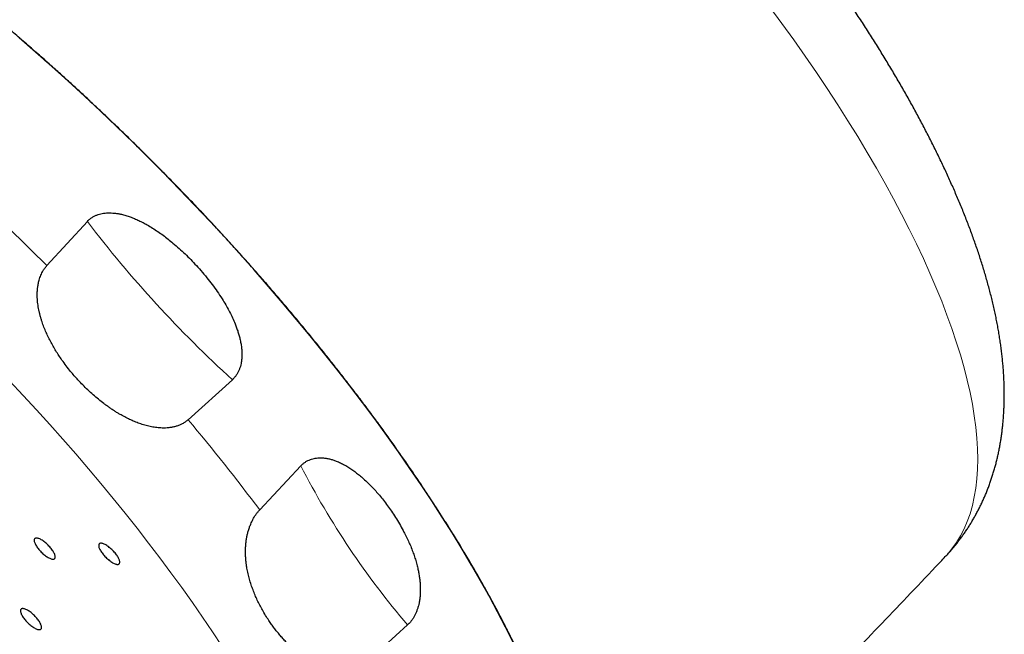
# Model space of a CAD drawing. Header units: millimetres. Extents: x 8 to 495, y 12 to 550.
# Tile 20 of 40: x 436 to 471, y 199 to 221. Entities that reach past the tile are written whole.
import ezdxf

# ---------------------------------------------------------------- set-up
doc = ezdxf.new("R2010")
doc.units = ezdxf.units.MM

msp = doc.modelspace()

# ---------------------------------------------------------------- linework, layer by layer
at = {"color": 7, "linetype": 'Continuous', "lineweight": 30}
for p, q in [((437.359, 212.317), (438.791, 213.883)), ((443.928, 208.276), (442.359, 206.859)), ((444.895, 203.663), (446.35, 205.222)), ((450.132, 199.587), (448.576, 198.178))]:
    msp.add_line(p, q, dxfattribs=at)
at = {"color": 8, "linetype": 'Continuous', "lineweight": 0, "flags": 128}
for points in [[(469.18, 202.008), (469.241, 202.075), (469.414, 202.282), (469.572, 202.503), (469.715, 202.739), (469.844, 202.988), (469.957, 203.252), (470.056, 203.528), (470.139, 203.818), (470.207, 204.121), (470.261, 204.438), (470.299, 204.766), (470.321, 205.108), (470.329, 205.461), (470.321, 205.827), (470.298, 206.204), (470.26, 206.593), (470.207, 206.994), (470.138, 207.405), (470.054, 207.827), (469.955, 208.259), (469.842, 208.701), (469.713, 209.153), (469.569, 209.615), (469.411, 210.086), (469.238, 210.565), (469.051, 211.054), (468.849, 211.55), (468.633, 212.054), (468.403, 212.566), (468.159, 213.085), (467.902, 213.61), (467.63, 214.142), (467.346, 214.68), (467.048, 215.224), (466.737, 215.773), (466.413, 216.327), (466.077, 216.886), (465.728, 217.449), (465.368, 218.016), (464.995, 218.586), (464.611, 219.159), (464.216, 219.734), (463.809, 220.312), (463.392, 220.892), (462.964, 221.473)], [(443.568, 198.828), (443.225, 199.345), (442.872, 199.865), (442.509, 200.387), (442.136, 200.911), (441.753, 201.436), (441.361, 201.962), (440.96, 202.489), (440.551, 203.016), (440.132, 203.543), (439.706, 204.07), (439.271, 204.597), (438.829, 205.122), (438.38, 205.645), (437.923, 206.167), (437.46, 206.687), (436.991, 207.204), (436.515, 207.719), (436.034, 208.23)]]:
    msp.add_lwpolyline(points, dxfattribs=at)
at = {"color": 7, "linetype": 'Continuous', "lineweight": 30, "flags": 128}
for points in [[(453.872, 198.98), (453.605, 199.514), (453.323, 200.054), (453.029, 200.6), (452.721, 201.152), (452.4, 201.708), (452.067, 202.27), (451.72, 202.836), (451.362, 203.406), (450.992, 203.979), (450.609, 204.556), (450.216, 205.135), (449.811, 205.717), (449.395, 206.301), (448.968, 206.887), (448.531, 207.473), (448.084, 208.061), (447.627, 208.649), (447.16, 209.237), (446.685, 209.824), (446.2, 210.411), (445.707, 210.997), (445.206, 211.581), (444.697, 212.163), (444.181, 212.743), (443.657, 213.319), (443.127, 213.893), (442.59, 214.463), (442.047, 215.029), (441.499, 215.591), (440.945, 216.148), (440.387, 216.7), (439.824, 217.246), (439.256, 217.786), (438.685, 218.321), (438.111, 218.848), (437.533, 219.369), (436.954, 219.882), (436.371, 220.388)], [(437.16, 202.605), (437.131, 202.621), (437.103, 202.634), (437.077, 202.646), (437.051, 202.654), (437.028, 202.661), (437.006, 202.664), (436.986, 202.666), (436.968, 202.664), (436.952, 202.66), (436.939, 202.654), (436.927, 202.645), (436.918, 202.634), (436.912, 202.62), (436.908, 202.604), (436.907, 202.586), (436.908, 202.566), (436.912, 202.544), (436.918, 202.521), (436.927, 202.495), (436.938, 202.469), (436.952, 202.441), (436.968, 202.412), (436.985, 202.382), (437.005, 202.352), (437.027, 202.321), (437.051, 202.29), (437.076, 202.26), (437.102, 202.229), (437.13, 202.199), (437.159, 202.169), (437.188, 202.14), (437.219, 202.112), (437.249, 202.086), (437.28, 202.061), (437.311, 202.037), (437.342, 202.015), (437.372, 201.995), (437.402, 201.977), (437.43, 201.962), (437.458, 201.948), (437.485, 201.937), (437.51, 201.928), (437.533, 201.922), (437.555, 201.918), (437.575, 201.917), (437.593, 201.918), (437.609, 201.922), (437.623, 201.929), (437.634, 201.937), (437.643, 201.949), (437.649, 201.962), (437.653, 201.978), (437.654, 201.996), (437.653, 202.016), (437.649, 202.038), (437.643, 202.062), (437.634, 202.087), (437.623, 202.114), (437.609, 202.142), (437.594, 202.17), (437.576, 202.2), (437.556, 202.23), (437.534, 202.261), (437.51, 202.292), (437.485, 202.323), (437.459, 202.354), (437.431, 202.384), (437.402, 202.414), (437.373, 202.442), (437.343, 202.47), (437.312, 202.497), (437.281, 202.522), (437.25, 202.545), (437.22, 202.567), (437.189, 202.587), (437.16, 202.605)], [(439.445, 202.421), (439.416, 202.436), (439.388, 202.45), (439.362, 202.461), (439.337, 202.47), (439.313, 202.476), (439.291, 202.48), (439.271, 202.481), (439.253, 202.48), (439.237, 202.476), (439.224, 202.469), (439.213, 202.461), (439.204, 202.449), (439.197, 202.436), (439.193, 202.42), (439.192, 202.402), (439.193, 202.382), (439.197, 202.36), (439.203, 202.336), (439.212, 202.311), (439.223, 202.284), (439.237, 202.256), (439.253, 202.228), (439.271, 202.198), (439.291, 202.168), (439.312, 202.137), (439.336, 202.106), (439.361, 202.075), (439.388, 202.044), (439.415, 202.014), (439.444, 201.984), (439.474, 201.956), (439.504, 201.928), (439.535, 201.901), (439.565, 201.876), (439.596, 201.853), (439.627, 201.831), (439.657, 201.811), (439.687, 201.793), (439.716, 201.777), (439.743, 201.764), (439.77, 201.752), (439.795, 201.744), (439.819, 201.737), (439.84, 201.734), (439.86, 201.732), (439.878, 201.734), (439.894, 201.738), (439.908, 201.744), (439.919, 201.753), (439.928, 201.764), (439.934, 201.778), (439.938, 201.794), (439.939, 201.812), (439.938, 201.832), (439.934, 201.854), (439.928, 201.877), (439.919, 201.903), (439.908, 201.929), (439.895, 201.957), (439.879, 201.986), (439.861, 202.016), (439.841, 202.046), (439.819, 202.077), (439.796, 202.108), (439.771, 202.138), (439.744, 202.169), (439.716, 202.199), (439.688, 202.229), (439.658, 202.258), (439.628, 202.286), (439.597, 202.312), (439.566, 202.337), (439.535, 202.361), (439.505, 202.383), (439.475, 202.403), (439.445, 202.421)], [(436.674, 200.109), (436.645, 200.125), (436.617, 200.138), (436.59, 200.149), (436.565, 200.158), (436.542, 200.164), (436.52, 200.168), (436.5, 200.169), (436.482, 200.168), (436.466, 200.164), (436.452, 200.158), (436.441, 200.149), (436.432, 200.138), (436.426, 200.124), (436.422, 200.108), (436.421, 200.09), (436.422, 200.07), (436.426, 200.048), (436.432, 200.024), (436.441, 199.999), (436.452, 199.973), (436.466, 199.945), (436.481, 199.916), (436.499, 199.886), (436.519, 199.856), (436.541, 199.825), (436.565, 199.794), (436.59, 199.763), (436.616, 199.733), (436.644, 199.702), (436.673, 199.673), (436.702, 199.644), (436.733, 199.616), (436.763, 199.59), (436.794, 199.564), (436.825, 199.541), (436.856, 199.519), (436.886, 199.499), (436.915, 199.481), (436.944, 199.465), (436.972, 199.452), (436.998, 199.441), (437.024, 199.432), (437.047, 199.426), (437.069, 199.422), (437.089, 199.421), (437.107, 199.422), (437.123, 199.426), (437.136, 199.432), (437.148, 199.441), (437.157, 199.453), (437.163, 199.466), (437.167, 199.482), (437.168, 199.5), (437.167, 199.52), (437.163, 199.542), (437.157, 199.566), (437.148, 199.591), (437.137, 199.618), (437.123, 199.645), (437.107, 199.674), (437.09, 199.704), (437.07, 199.734), (437.048, 199.765), (437.024, 199.796), (436.999, 199.827), (436.973, 199.857), (436.945, 199.888), (436.916, 199.917), (436.887, 199.946), (436.856, 199.974), (436.826, 200), (436.795, 200.026), (436.764, 200.049), (436.733, 200.071), (436.703, 200.091), (436.674, 200.109)]]:
    msp.add_lwpolyline(points, dxfattribs=at)
at = {"color": 8, "linetype": 'Continuous', "lineweight": 0}
for centre, radius, start, end in [((376.583, 151.609), 85.903, 44.96751, 47.80796), ((472.101, 239.241), 41.864, 217.2809, 227.7032), ((384.454, 158.319), 75.559, 36.87828, 39.97182), ((472.749, 218.852), 29.71, 207.3085, 220.4254)]:
    msp.add_arc(centre, radius, start, end, dxfattribs=at)
at = {"color": 7, "linetype": 'Continuous', "lineweight": 30}
for points, knots in [([(469.203, 202.033), (469.223, 202.054), (469.277, 202.112), (469.361, 202.207), (469.457, 202.318), (469.55, 202.431), (469.641, 202.546), (469.729, 202.663), (469.816, 202.782), (469.899, 202.903), (469.981, 203.026), (470.06, 203.15), (470.137, 203.277), (470.211, 203.405), (470.283, 203.535), (470.353, 203.667), (470.42, 203.801), (470.485, 203.936), (470.547, 204.074), (470.607, 204.213), (470.664, 204.354), (470.719, 204.496), (470.771, 204.641), (470.821, 204.787), (470.868, 204.935), (470.913, 205.085), (470.955, 205.236), (470.995, 205.39), (471.032, 205.545), (471.067, 205.703), (471.098, 205.862), (471.128, 206.023), (471.154, 206.186), (471.178, 206.351), (471.199, 206.518), (471.218, 206.687), (471.234, 206.859), (471.246, 207.032), (471.256, 207.207), (471.264, 207.384), (471.268, 207.564), (471.27, 207.745), (471.268, 207.929), (471.264, 208.114), (471.256, 208.301), (471.246, 208.491), (471.232, 208.682), (471.216, 208.875), (471.196, 209.07), (471.174, 209.266), (471.148, 209.464), (471.12, 209.664), (471.088, 209.865), (471.053, 210.067), (471.016, 210.27), (470.976, 210.475), (470.932, 210.68), (470.886, 210.887), (470.837, 211.094), (470.786, 211.303), (470.731, 211.512), (470.674, 211.721), (470.614, 211.932), (470.552, 212.143), (470.487, 212.354), (470.42, 212.566), (470.35, 212.779), (470.278, 212.991), (470.203, 213.205), (470.126, 213.418), (470.047, 213.633), (469.965, 213.847), (469.881, 214.062), (469.795, 214.277), (469.707, 214.493), (469.616, 214.708), (469.523, 214.925), (469.429, 215.141), (469.332, 215.358), (469.233, 215.575), (469.132, 215.793), (469.028, 216.01), (468.923, 216.229), (468.816, 216.447), (468.707, 216.666), (468.596, 216.885), (468.483, 217.104), (468.368, 217.323), (468.251, 217.543), (468.132, 217.763), (468.012, 217.984), (467.889, 218.204), (467.765, 218.425), (467.639, 218.646), (467.511, 218.868), (467.381, 219.089), (467.249, 219.311), (467.116, 219.533), (466.981, 219.755), (466.844, 219.977), (466.705, 220.2), (466.565, 220.422), (466.423, 220.645), (466.279, 220.868), (466.134, 221.091), (465.987, 221.315), (465.838, 221.538), (465.688, 221.761), (465.536, 221.985), (465.383, 222.208), (465.228, 222.432), (465.071, 222.655), (464.913, 222.879), (464.754, 223.102), (464.593, 223.326), (464.43, 223.55), (464.266, 223.773), (464.1, 223.996), (463.933, 224.22), (463.765, 224.443), (463.595, 224.666), (463.424, 224.889), (463.251, 225.112), (463.077, 225.335), (462.902, 225.557), (462.725, 225.779), (462.547, 226.001), (462.368, 226.223), (462.188, 226.445), (462.006, 226.666), (461.823, 226.887), (461.639, 227.108), (461.453, 227.328), (461.267, 227.548), (461.079, 227.768), (460.89, 227.987), (460.7, 228.206), (460.509, 228.424), (460.316, 228.642), (460.123, 228.859), (459.928, 229.076), (459.733, 229.293), (459.537, 229.508), (459.339, 229.724), (459.141, 229.939), (458.941, 230.153), (458.741, 230.366), (458.539, 230.579), (458.337, 230.792), (458.134, 231.003), (457.93, 231.214), (457.725, 231.425), (457.52, 231.634), (457.313, 231.843), (457.106, 232.051), (456.898, 232.258), (456.689, 232.465), (456.48, 232.67), (456.27, 232.875), (456.059, 233.079), (455.847, 233.282), (455.635, 233.484), (455.422, 233.686), (455.209, 233.886), (454.995, 234.085), (454.78, 234.284), (454.565, 234.481), (454.349, 234.677), (454.133, 234.873), (453.916, 235.067), (453.699, 235.26), (453.481, 235.452), (453.263, 235.643), (453.045, 235.833), (452.826, 236.022), (452.607, 236.209), (452.387, 236.396), (452.167, 236.581), (451.947, 236.765), (451.726, 236.948), (451.505, 237.129), (451.284, 237.309), (451.063, 237.488), (450.841, 237.666), (450.619, 237.842), (450.397, 238.017), (450.175, 238.191), (449.952, 238.363), (449.73, 238.534), (449.507, 238.703), (449.285, 238.871), (449.062, 239.038), (448.839, 239.203), (448.616, 239.366), (448.393, 239.528), (448.17, 239.689), (447.947, 239.848), (447.724, 240.006), (447.501, 240.162), (447.278, 240.316), (447.055, 240.469), (446.832, 240.62), (446.609, 240.77), (446.387, 240.918), (446.164, 241.065), (445.942, 241.209), (445.72, 241.352), (445.498, 241.494), (445.276, 241.633), (445.054, 241.771), (444.832, 241.908), (444.611, 242.042), (444.39, 242.175), (444.169, 242.306), (443.984, 242.413), (443.874, 242.477), (443.837, 242.499)], [0, 0, 0, 0, 0.002209, 0.005862, 0.009517, 0.013176, 0.016839, 0.020508, 0.024184, 0.027869, 0.031563, 0.035268, 0.038985, 0.042716, 0.046463, 0.050225, 0.054006, 0.057805, 0.061626, 0.065469, 0.069335, 0.073227, 0.077145, 0.081091, 0.085068, 0.089075, 0.093116, 0.09719, 0.101301, 0.105449, 0.109635, 0.113861, 0.118129, 0.122439, 0.126792, 0.131189, 0.135631, 0.140119, 0.144653, 0.149232, 0.153858, 0.158528, 0.163243, 0.168002, 0.172803, 0.177644, 0.182525, 0.187441, 0.192393, 0.197375, 0.202387, 0.207424, 0.212485, 0.217565, 0.222663, 0.227776, 0.232899, 0.238032, 0.243172, 0.248315, 0.253461, 0.258606, 0.26375, 0.268891, 0.274027, 0.279157, 0.28428, 0.289397, 0.294505, 0.299605, 0.304696, 0.309778, 0.31485, 0.319913, 0.324967, 0.33001, 0.335044, 0.340069, 0.345084, 0.350089, 0.355085, 0.360072, 0.36505, 0.37002, 0.374981, 0.379933, 0.384877, 0.389814, 0.394742, 0.399663, 0.404577, 0.409483, 0.414383, 0.419276, 0.424163, 0.429043, 0.433917, 0.438785, 0.443647, 0.448504, 0.453356, 0.458202, 0.463043, 0.46788, 0.472712, 0.477539, 0.482361, 0.48718, 0.491994, 0.496805, 0.501612, 0.506415, 0.511214, 0.51601, 0.520803, 0.525592, 0.530379, 0.535162, 0.539943, 0.544721, 0.549496, 0.554269, 0.559039, 0.563807, 0.568573, 0.573336, 0.578098, 0.582857, 0.587615, 0.59237, 0.597125, 0.601877, 0.606628, 0.611377, 0.616125, 0.620872, 0.625617, 0.630362, 0.635105, 0.639847, 0.644588, 0.649328, 0.654067, 0.658806, 0.663544, 0.668281, 0.673018, 0.677754, 0.682489, 0.687225, 0.69196, 0.696694, 0.701429, 0.706163, 0.710898, 0.715632, 0.720366, 0.725101, 0.729836, 0.73457, 0.739306, 0.744041, 0.748777, 0.753513, 0.75825, 0.762988, 0.767726, 0.772465, 0.777205, 0.781945, 0.786687, 0.791429, 0.796173, 0.800917, 0.805663, 0.810411, 0.815159, 0.819909, 0.824661, 0.829414, 0.834169, 0.838925, 0.843684, 0.848444, 0.853206, 0.857971, 0.862737, 0.867506, 0.872277, 0.877051, 0.881827, 0.886606, 0.891388, 0.896172, 0.90096, 0.905751, 0.910545, 0.915342, 0.920143, 0.924947, 0.929755, 0.934567, 0.939383, 0.944203, 0.949027, 0.953856, 0.958689, 0.963527, 0.96837, 0.973218, 0.978071, 0.98293, 0.987794, 0.992664, 0.99754, 1, 1, 1, 1]), ([(454.98, 187.43), (454.992, 187.443), (455.041, 187.49), (455.12, 187.576), (455.218, 187.69), (455.318, 187.817), (455.419, 187.958), (455.52, 188.115), (455.615, 188.278), (455.702, 188.448), (455.786, 188.632), (455.866, 188.83), (455.94, 189.044), (456.005, 189.267), (456.062, 189.496), (456.11, 189.734), (456.146, 189.963), (456.172, 190.183), (456.191, 190.391), (456.204, 190.604), (456.212, 190.822), (456.213, 191.045), (456.209, 191.272), (456.198, 191.505), (456.181, 191.764), (456.153, 192.051), (456.114, 192.369), (456.066, 192.693), (456.007, 193.025), (455.939, 193.365), (455.861, 193.712), (455.774, 194.065), (455.684, 194.397), (455.596, 194.704), (455.51, 194.985), (455.418, 195.27), (455.322, 195.559), (455.219, 195.851), (455.111, 196.147), (454.998, 196.446), (454.882, 196.739), (454.766, 197.025), (454.65, 197.303), (454.511, 197.624), (454.349, 197.99), (454.16, 198.4), (453.962, 198.815), (453.754, 199.236), (453.537, 199.664), (453.309, 200.098), (453.073, 200.536), (452.828, 200.979), (452.573, 201.426), (452.31, 201.877), (452.038, 202.332), (451.776, 202.761), (451.524, 203.164), (451.286, 203.54), (451.041, 203.917), (450.792, 204.296), (450.536, 204.679), (450.272, 205.067), (450.001, 205.459), (449.724, 205.853), (449.443, 206.247), (449.145, 206.659), (448.829, 207.089), (448.494, 207.536), (448.153, 207.984), (447.806, 208.433), (447.454, 208.881), (447.119, 209.3), (446.804, 209.691), (446.507, 210.053), (446.208, 210.414), (445.905, 210.776), (445.598, 211.137), (445.288, 211.498), (444.975, 211.859), (444.629, 212.252), (444.25, 212.678), (443.836, 213.136), (443.418, 213.592), (442.993, 214.047), (442.564, 214.503), (442.128, 214.957), (441.689, 215.409), (441.246, 215.858), (440.798, 216.306), (440.345, 216.751), (439.89, 217.193), (439.462, 217.603), (439.06, 217.982), (438.685, 218.331), (438.31, 218.677), (437.933, 219.02), (437.528, 219.384), (437.095, 219.768), (436.634, 220.171), (436.172, 220.569), (435.707, 220.964), (435.239, 221.354), (434.769, 221.741), (434.298, 222.122), (433.826, 222.498), (433.353, 222.868), (432.879, 223.233), (432.405, 223.592), (431.962, 223.921), (431.549, 224.223), (431.167, 224.499), (430.786, 224.77), (430.406, 225.036), (429.999, 225.315), (429.568, 225.608), (429.111, 225.91), (428.656, 226.206), (428.203, 226.495), (427.751, 226.776), (427.3, 227.05), (426.853, 227.317), (426.444, 227.554), (426.073, 227.764), (425.739, 227.95), (425.408, 228.131), (425.078, 228.307), (424.749, 228.478), (424.423, 228.645), (424.099, 228.806), (423.789, 228.957), (423.491, 229.099), (423.206, 229.231), (422.881, 229.377), (422.517, 229.537), (422.117, 229.705), (421.722, 229.864), (421.331, 230.014), (420.944, 230.156), (420.563, 230.288), (420.187, 230.411), (419.847, 230.516), (419.54, 230.604), (419.267, 230.678), (418.997, 230.747), (418.731, 230.81), (418.468, 230.867), (418.209, 230.919), (417.954, 230.966), (417.711, 231.005), (417.48, 231.038), (417.261, 231.065), (417.013, 231.091), (416.738, 231.113), (416.44, 231.128), (416.149, 231.133), (415.865, 231.128), (415.588, 231.113), (415.319, 231.089), (415.057, 231.055), (414.824, 231.015), (414.617, 230.971), (414.435, 230.925), (414.258, 230.874), (414.085, 230.817), (413.917, 230.755), (413.754, 230.686), (413.596, 230.613), (413.448, 230.536), (413.31, 230.456), (413.18, 230.375), (413.037, 230.277), (412.883, 230.159), (412.733, 230.032), (412.644, 229.944), (412.606, 229.907)], [0, 0, 0, 0, 0.001627, 0.006223, 0.01082, 0.015416, 0.021039, 0.026663, 0.032288, 0.037912, 0.043534, 0.049885, 0.056239, 0.062593, 0.068948, 0.075302, 0.081652, 0.086785, 0.091919, 0.097052, 0.102185, 0.10734, 0.112495, 0.11765, 0.122804, 0.129411, 0.136019, 0.142627, 0.149234, 0.155886, 0.16254, 0.169195, 0.175847, 0.180906, 0.185966, 0.191025, 0.196084, 0.201163, 0.206244, 0.211324, 0.216403, 0.220999, 0.225596, 0.230192, 0.236764, 0.243337, 0.249911, 0.256482, 0.263168, 0.269856, 0.276543, 0.283229, 0.289962, 0.296697, 0.303433, 0.310166, 0.315648, 0.321131, 0.326615, 0.332098, 0.33758, 0.343203, 0.348827, 0.354451, 0.360075, 0.365698, 0.372049, 0.378402, 0.384757, 0.391112, 0.397465, 0.403816, 0.408949, 0.414083, 0.419216, 0.424349, 0.429503, 0.434659, 0.439814, 0.444968, 0.451574, 0.458181, 0.464788, 0.471394, 0.47808, 0.484768, 0.491456, 0.498142, 0.504876, 0.511611, 0.518347, 0.525081, 0.530535, 0.53599, 0.541446, 0.546902, 0.552356, 0.558962, 0.565569, 0.572176, 0.578782, 0.585468, 0.592156, 0.598843, 0.605529, 0.612263, 0.618999, 0.625734, 0.632468, 0.637923, 0.643378, 0.648834, 0.654289, 0.659743, 0.666358, 0.672973, 0.679589, 0.686203, 0.692864, 0.699526, 0.706188, 0.712848, 0.717908, 0.722969, 0.728029, 0.733089, 0.738169, 0.74325, 0.748331, 0.753412, 0.757985, 0.762558, 0.767131, 0.773746, 0.780361, 0.786977, 0.793591, 0.800252, 0.806914, 0.813576, 0.820236, 0.825296, 0.830357, 0.835417, 0.840477, 0.845557, 0.850638, 0.855719, 0.8608, 0.865373, 0.869946, 0.874519, 0.881126, 0.887734, 0.894342, 0.900949, 0.907601, 0.914256, 0.92091, 0.927562, 0.932621, 0.937681, 0.94274, 0.947799, 0.952879, 0.957959, 0.963039, 0.968118, 0.972714, 0.977311, 0.981907, 0.988479, 0.995052, 1, 1, 1, 1]), ([(438.791, 213.883), (438.812, 213.905), (438.858, 213.952), (438.939, 214.013), (439.029, 214.067), (439.123, 214.11), (439.219, 214.142), (439.317, 214.164), (439.416, 214.179), (439.523, 214.186), (439.637, 214.186), (439.757, 214.176), (439.877, 214.159), (440.009, 214.133), (440.154, 214.095), (440.309, 214.044), (440.462, 213.984), (440.614, 213.916), (440.765, 213.842), (440.928, 213.752), (441.104, 213.647), (441.291, 213.524), (441.473, 213.395), (441.651, 213.259), (441.841, 213.104), (442.042, 212.929), (442.252, 212.734), (442.456, 212.531), (442.587, 212.391), (442.652, 212.321)], [0, 0, 0, 0, 0.02111, 0.044955, 0.068883, 0.092745, 0.11516, 0.137654, 0.160172, 0.182619, 0.209323, 0.236088, 0.262875, 0.28961, 0.325378, 0.361185, 0.39697, 0.433598, 0.470246, 0.506882, 0.555519, 0.604202, 0.652917, 0.701631, 0.750295, 0.812701, 0.875141, 0.937587, 1, 1, 1, 1]), ([(438.457, 208.27), (438.413, 208.319), (438.325, 208.416), (438.186, 208.581), (438.04, 208.765), (437.902, 208.954), (437.781, 209.132), (437.675, 209.297), (437.575, 209.466), (437.48, 209.639), (437.391, 209.816), (437.309, 209.998), (437.246, 210.154), (437.201, 210.28), (437.168, 210.378), (437.137, 210.48), (437.109, 210.586), (437.083, 210.692), (437.061, 210.801), (437.043, 210.91), (437.029, 211.021), (437.02, 211.134), (437.015, 211.255), (437.016, 211.362), (437.022, 211.455), (437.029, 211.525), (437.038, 211.594), (437.05, 211.664), (437.065, 211.734), (437.085, 211.809), (437.11, 211.891), (437.143, 211.977), (437.182, 212.06), (437.221, 212.13), (437.257, 212.187), (437.289, 212.232), (437.323, 212.276), (437.347, 212.303), (437.359, 212.317)], [0, 0, 0, 0, 0.043394, 0.086821, 0.142817, 0.198888, 0.242098, 0.285349, 0.328731, 0.372161, 0.416208, 0.460323, 0.504676, 0.526896, 0.54913, 0.573169, 0.597229, 0.621363, 0.645525, 0.670043, 0.6946, 0.719296, 0.744047, 0.774427, 0.789684, 0.804962, 0.820495, 0.836055, 0.851707, 0.867393, 0.887685, 0.908071, 0.928779, 0.949612, 0.962128, 0.974676, 0.987321, 1, 1, 1, 1]), ([(442.652, 212.321), (442.725, 212.24), (442.87, 212.079), (443.072, 211.832), (443.261, 211.585), (443.436, 211.337), (443.589, 211.103), (443.72, 210.882), (443.831, 210.678), (443.933, 210.47), (444.015, 210.282), (444.079, 210.116), (444.127, 209.975), (444.17, 209.83), (444.207, 209.683), (444.235, 209.533), (444.255, 209.388), (444.265, 209.248), (444.265, 209.114), (444.256, 208.982), (444.238, 208.859), (444.211, 208.746), (444.177, 208.645), (444.134, 208.547), (444.082, 208.456), (444.02, 208.37), (443.967, 208.312), (443.935, 208.282), (443.928, 208.276)], [0, 0, 0, 0, 0.070829, 0.141658, 0.207597, 0.273556, 0.339485, 0.389848, 0.440255, 0.490642, 0.540978, 0.573307, 0.605647, 0.63797, 0.67096, 0.703972, 0.736946, 0.765743, 0.794625, 0.823467, 0.85221, 0.875653, 0.899138, 0.922561, 0.946178, 0.969864, 0.993469, 1, 1, 1, 1]), ([(442.359, 206.859), (442.346, 206.847), (442.318, 206.822), (442.274, 206.789), (442.227, 206.757), (442.179, 206.728), (442.128, 206.701), (442.076, 206.676), (442.021, 206.654), (441.965, 206.634), (441.908, 206.617), (441.852, 206.603), (441.777, 206.587), (441.681, 206.572), (441.563, 206.563), (441.453, 206.562), (441.35, 206.567), (441.255, 206.576), (441.16, 206.588), (441.065, 206.605), (440.97, 206.625), (440.875, 206.649), (440.78, 206.676), (440.687, 206.706), (440.596, 206.738), (440.506, 206.772), (440.418, 206.809), (440.3, 206.861), (440.155, 206.932), (440.005, 207.013), (439.879, 207.086), (439.776, 207.15), (439.674, 207.217), (439.573, 207.285), (439.473, 207.356), (439.342, 207.454), (439.18, 207.581), (438.991, 207.742), (438.807, 207.911), (438.628, 208.087), (438.514, 208.209), (438.457, 208.27)], [0, 0, 0, 0, 0.012784, 0.025667, 0.038585, 0.051609, 0.064667, 0.078109, 0.091584, 0.105156, 0.118758, 0.131645, 0.144553, 0.170509, 0.196916, 0.223448, 0.244482, 0.265562, 0.286766, 0.308005, 0.329621, 0.351267, 0.37299, 0.394735, 0.41583, 0.436942, 0.458098, 0.479267, 0.521895, 0.564607, 0.591338, 0.618085, 0.644875, 0.671677, 0.698619, 0.725572, 0.77955, 0.834483, 0.889491, 0.944712, 1, 1, 1, 1]), ([(446.35, 205.222), (446.363, 205.235), (446.389, 205.262), (446.442, 205.309), (446.512, 205.361), (446.6, 205.411), (446.688, 205.449), (446.776, 205.476), (446.862, 205.494), (446.949, 205.505), (447.036, 205.509), (447.136, 205.506), (447.247, 205.493), (447.369, 205.469), (447.489, 205.435), (447.619, 205.389), (447.758, 205.329), (447.906, 205.252), (448.05, 205.167), (448.191, 205.073), (448.328, 204.971), (448.469, 204.858), (448.613, 204.731), (448.76, 204.592), (448.901, 204.447), (449.037, 204.297), (449.177, 204.134), (449.319, 203.956), (449.463, 203.764), (449.553, 203.631), (449.598, 203.565)], [0, 0, 0, 0, 0.012704, 0.025409, 0.049202, 0.073077, 0.096887, 0.118297, 0.139792, 0.161343, 0.18289, 0.204344, 0.23516, 0.26605, 0.296971, 0.327828, 0.368871, 0.409956, 0.451018, 0.493001, 0.535006, 0.576998, 0.626426, 0.675891, 0.725379, 0.774865, 0.824311, 0.882869, 0.94144, 1, 1, 1, 1]), ([(445.224, 199.74), (445.183, 199.802), (445.101, 199.927), (444.993, 200.111), (444.896, 200.291), (444.81, 200.466), (444.73, 200.644), (444.656, 200.827), (444.59, 201.014), (444.541, 201.173), (444.507, 201.303), (444.483, 201.402), (444.461, 201.502), (444.441, 201.61), (444.423, 201.727), (444.408, 201.853), (444.398, 201.981), (444.392, 202.112), (444.392, 202.245), (444.398, 202.381), (444.411, 202.518), (444.43, 202.652), (444.456, 202.782), (444.482, 202.887), (444.507, 202.971), (444.528, 203.034), (444.551, 203.097), (444.579, 203.167), (444.614, 203.244), (444.656, 203.328), (444.703, 203.409), (444.747, 203.478), (444.787, 203.534), (444.821, 203.579), (444.857, 203.622), (444.882, 203.649), (444.895, 203.663)], [0, 0, 0, 0, 0.055238, 0.110543, 0.1588, 0.207106, 0.255569, 0.30409, 0.353329, 0.402645, 0.427433, 0.452233, 0.477075, 0.501933, 0.532423, 0.562949, 0.593601, 0.624303, 0.655653, 0.687079, 0.71878, 0.750598, 0.779313, 0.808158, 0.822812, 0.83749, 0.852244, 0.867028, 0.887324, 0.907713, 0.928424, 0.94926, 0.961863, 0.974497, 0.987231, 1, 1, 1, 1]), ([(449.598, 203.565), (449.647, 203.491), (449.744, 203.343), (449.88, 203.114), (449.997, 202.899), (450.098, 202.699), (450.183, 202.514), (450.263, 202.326), (450.334, 202.141), (450.395, 201.958), (450.449, 201.778), (450.491, 201.61), (450.524, 201.453), (450.549, 201.309), (450.568, 201.163), (450.58, 201.022), (450.585, 200.887), (450.584, 200.758), (450.577, 200.628), (450.563, 200.498), (450.542, 200.376), (450.516, 200.263), (450.485, 200.159), (450.448, 200.057), (450.405, 199.958), (450.355, 199.863), (450.297, 199.773), (450.24, 199.698), (450.184, 199.636), (450.15, 199.603), (450.132, 199.587)], [0, 0, 0, 0, 0.064664, 0.129344, 0.194005, 0.243067, 0.292151, 0.341229, 0.390281, 0.434679, 0.47909, 0.52348, 0.557409, 0.591368, 0.625315, 0.659227, 0.688105, 0.717072, 0.746035, 0.774938, 0.803761, 0.827172, 0.850657, 0.874115, 0.89749, 0.920663, 0.943893, 0.96705, 0.983525, 1, 1, 1, 1]), ([(454.98, 187.43), (455.163, 187.612), (455.692, 188.14), (456.565, 189.015), (457.6, 190.056), (458.632, 191.099), (459.662, 192.144), (460.69, 193.191), (461.716, 194.24), (462.74, 195.292), (463.761, 196.345), (464.781, 197.401), (465.798, 198.458), (466.813, 199.518), (467.825, 200.58), (468.614, 201.41), (469.065, 201.887), (469.18, 202.008)], [0, 0, 0, 0, 0.038046, 0.11015, 0.182255, 0.25436, 0.326464, 0.398568, 0.470671, 0.542775, 0.614877, 0.686979, 0.759081, 0.831182, 0.903282, 0.975381, 1, 1, 1, 1]), ([(448.576, 198.178), (448.561, 198.165), (448.532, 198.14), (448.488, 198.107), (448.444, 198.077), (448.399, 198.05), (448.352, 198.025), (448.303, 198.002), (448.253, 197.982), (448.202, 197.965), (448.134, 197.945), (448.049, 197.927), (447.946, 197.913), (447.842, 197.909), (447.732, 197.912), (447.619, 197.923), (447.502, 197.943), (447.386, 197.97), (447.27, 198.005), (447.155, 198.046), (447.04, 198.094), (446.928, 198.147), (446.819, 198.204), (446.714, 198.264), (446.613, 198.327), (446.515, 198.393), (446.417, 198.463), (446.322, 198.536), (446.229, 198.611), (446.137, 198.689), (446.038, 198.779), (445.932, 198.879), (445.821, 198.993), (445.713, 199.11), (445.608, 199.23), (445.506, 199.353), (445.408, 199.479), (445.314, 199.608), (445.254, 199.696), (445.224, 199.74)], [0, 0, 0, 0, 0.01412, 0.026581, 0.039075, 0.051663, 0.064283, 0.077247, 0.090243, 0.103325, 0.116435, 0.141378, 0.166474, 0.191987, 0.217617, 0.246261, 0.27502, 0.304082, 0.333225, 0.363256, 0.39335, 0.423611, 0.453919, 0.482773, 0.511657, 0.540623, 0.569613, 0.598855, 0.628117, 0.657433, 0.686766, 0.725624, 0.764514, 0.803494, 0.842502, 0.881814, 0.921151, 0.960563, 1, 1, 1, 1])]:
    msp.add_open_spline(points, degree=3, knots=knots, dxfattribs=at)

doc.saveas('drawing.dxf')
